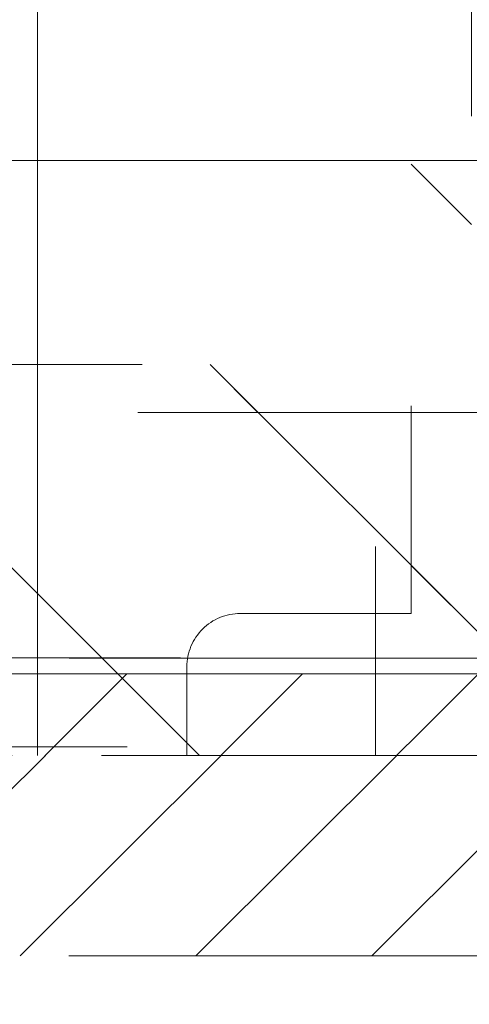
# Model space of a CAD drawing. Header units: inches. Extents: x -462 to -293, y -254 to -12.
# Tile 84 of 89: x -358.629 to -357.634, y -18.068 to -15.886. Entities that reach past the tile are written whole.
import ezdxf

# ---------------------------------------------------------------- set-up
doc = ezdxf.new("R2010")
doc.units = ezdxf.units.IN
doc.header["$LTSCALE"] = 32
doc.header["$MEASUREMENT"] = 0
doc.linetypes.add('Dash Style-1', pattern=[0.083328, 0.041656, -0.041672])
for name, color, linetype, lineweight in [('Black', 7, 'Continuous', 18), ('DashLine', 7, 'Dash Style-1', 13), ('DashLineFill', 7, 'Dash Style-1', 13), ('Drawing', 7, 'Continuous', 18), ('Metal-Black', 7, 'Continuous', 18), ('Metal-DeskStructure', 7, 'Continuous', 13), ('None', 7, 'Continuous', 18), ('Plastic-BracketCover', 7, 'Continuous', 13), ('SolidLine', 7, 'Continuous', 15), ('Wood_1-H', 7, 'Continuous', 13)]:
    doc.layers.add(name, color=color, linetype=linetype, lineweight=lineweight)
doc.layers.add('Electrical', color=1, linetype='Dash Style-1', lineweight=15, true_color=0xff0000)
doc.layers.add('Metal-Leg', color=7, linetype='Continuous', lineweight=18, true_color=0x4c4c4c)
pattern_1 = [(45, (0, 0), (-1.61301565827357, 1.935715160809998), []), (45, (-1.0608, 1.0608), (-0.4723460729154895, 0.4167612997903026), [])]

# ---------------------------------------------------------------- blocks, each defined once
blk = doc.blocks.new('Group-12')
at = {"layer": 'DashLine'}
blk.add_rational_spline([(3.425889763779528, -2.559055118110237), (3.42588976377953, -37.77524409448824), (3.425889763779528, -72.99143307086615), (3.425889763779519, -74.52755905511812), (1.889763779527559, -74.52755905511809), (-11.02873622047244, -74.54730708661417), (-23.94723622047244, -74.56705511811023), (-25.24962716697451, -74.46183701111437), (-25.47623622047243, -73.17505511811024), (-27.40623622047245, -52.62205511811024), (-29.33623622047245, -32.06905511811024), (-29.64541729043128, -28.77953659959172), (-29.64523622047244, -25.47205511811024), (-29.64579921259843, -14.01555511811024), (-29.64636220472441, -2.559055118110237), (-13.11023622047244, -2.559055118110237), (3.425889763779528, -2.559055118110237)], [1, 1, 1, 0.7071067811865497, 1, 1, 1, 1, 1, 1, 1, 1, 1, 1, 1, 1, 1], degree=2, knots=[0, 0, 0, 0.3437727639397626, 0.3437727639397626, 0.3543760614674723, 0.3543760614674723, 0.4804837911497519, 0.4804837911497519, 0.4932388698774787, 0.4932388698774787, 0.6947633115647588, 0.6947633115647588, 0.7270176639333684, 0.7270176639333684, 0.838740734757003, 0.838740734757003, 1, 1, 1], dxfattribs=at)
at = {"layer": 'SolidLine'}
blk.add_rational_spline([(4.881889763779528, -2.559055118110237), (4.881889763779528, -37.77524409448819), (4.881889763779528, -72.99143307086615), (4.881889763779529, -75.98355905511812), (1.889763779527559, -75.98355905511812), (-11.02373622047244, -76.00380708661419), (-23.93723622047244, -76.02405511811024), (-26.48855720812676, -75.8181826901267), (-26.92623622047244, -73.31105511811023), (-28.85673622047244, -52.75855511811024), (-30.78723622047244, -32.20605511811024), (-31.10141317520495, -28.84703865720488), (-31.10223622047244, -25.47205511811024), (-31.10229921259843, -14.01555511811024), (-31.10236220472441, -2.559055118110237), (-13.11023622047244, -2.559055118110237), (4.881889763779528, -2.559055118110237)], [1, 1, 1, 0.7071067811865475, 1, 1, 1, 1, 1, 1, 1, 1, 1, 1, 1, 1, 1], degree=2, knots=[0, 0, 0, 0.3304669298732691, 0.3304669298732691, 0.3503210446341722, 0.3503210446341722, 0.4715008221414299, 0.4715008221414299, 0.4955201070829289, 0.4955201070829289, 0.690341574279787, 0.690341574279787, 0.7221812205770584, 0.7221812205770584, 0.83026201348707, 0.83026201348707, 1, 1, 1], dxfattribs=at)
blk = doc.blocks.new('1BRPX5-Util_Bkt_Sm-F (2D)')
at = {"layer": 'DashLineFill', "linetype": 'Continuous', "lineweight": 13}
h = blk.add_hatch(dxfattribs=at)
h.set_pattern_fill('Steel', color=253, style=0, pattern_type=2)
h.set_pattern_definition(pattern_1)
edge = h.paths.add_edge_path()
edge.add_line((-4.468503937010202, 4.413385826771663), (-3.12992125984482, 4.413385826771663))
edge.add_line((-3.12992125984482, 4.413385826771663), (-3.12992125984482, -1.854330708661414))
edge.add_line((-3.12992125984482, -1.854330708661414), (-4.468503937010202, -1.854330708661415))
edge.add_line((-4.468503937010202, -1.854330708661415), (-4.468503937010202, -1.988188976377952))
edge.add_line((-4.468503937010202, -1.988188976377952), (-2.421259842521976, -1.988188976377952))
edge.add_line((-2.421259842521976, -1.988188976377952), (-2.421259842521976, -2.366141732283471))
edge.add_arc((-2.303149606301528, -2.366141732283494), 0.1181102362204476, 179.9999999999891, 270.000000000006)
edge.add_line((-2.303149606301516, -2.484251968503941), (2.303149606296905, -2.484251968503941))
edge.add_arc((2.303149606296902, -2.366141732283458), 0.1181102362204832, 270.0000000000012, 359.9999999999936)
edge.add_line((2.421259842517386, -2.366141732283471), (2.421259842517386, -1.988188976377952))
edge.add_line((2.421259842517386, -1.988188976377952), (4.468503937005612, -1.988188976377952))
edge.add_line((4.468503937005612, -1.988188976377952), (4.468503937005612, -1.854330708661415))
edge.add_line((4.468503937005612, -1.854330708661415), (3.12992125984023, -1.854330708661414))
edge.add_line((3.12992125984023, -1.854330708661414), (3.12992125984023, 4.413385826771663))
edge.add_line((3.12992125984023, 4.413385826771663), (4.468503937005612, 4.413385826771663))
edge.add_line((4.468503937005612, 4.413385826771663), (4.468503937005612, 4.547244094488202))
edge.add_line((4.468503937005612, 4.547244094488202), (2.421259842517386, 4.547244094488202))
edge.add_line((2.421259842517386, 4.547244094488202), (2.421259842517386, 4.925196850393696))
edge.add_arc((2.303149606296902, 4.925196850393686), 0.1181102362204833, 5.365542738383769e-12, 89.99999999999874)
edge.add_line((2.303149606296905, 5.043307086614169), (-2.303149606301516, 5.043307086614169))
edge.add_arc((-2.303149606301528, 4.92519685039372), 0.1181102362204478, 89.99999999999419, 180.0000000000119)
edge.add_line((-2.421259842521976, 4.925196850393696), (-2.421259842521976, 4.547244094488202))
edge.add_line((-2.421259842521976, 4.547244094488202), (-4.468503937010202, 4.547244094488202))
edge.add_line((-4.468503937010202, 4.547244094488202), (-4.468503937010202, 4.413385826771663))
at = {"layer": 'DashLineFill', "flags": 128}
blk.add_lwpolyline([(-4.468503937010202, 4.413385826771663), (-3.12992125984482, 4.413385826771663), (-3.12992125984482, -1.854330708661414), (-4.468503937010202, -1.854330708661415), (-4.468503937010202, -1.988188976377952), (-2.421259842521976, -1.988188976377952), (-2.421259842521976, -2.366141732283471, 0.4142135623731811), (-2.303149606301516, -2.484251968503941), (2.303149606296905, -2.484251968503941, 0.4142135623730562), (2.421259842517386, -2.366141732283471), (2.421259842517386, -1.988188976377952), (4.468503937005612, -1.988188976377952), (4.468503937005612, -1.854330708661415), (3.12992125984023, -1.854330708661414), (3.12992125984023, 4.413385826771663), (4.468503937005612, 4.413385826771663), (4.468503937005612, 4.547244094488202), (2.421259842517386, 4.547244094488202), (2.421259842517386, 4.925196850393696, 0.4142135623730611), (2.303149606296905, 5.043307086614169), (-2.303149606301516, 5.043307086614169, 0.4142135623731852), (-2.421259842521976, 4.925196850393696), (-2.421259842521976, 4.547244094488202), (-4.468503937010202, 4.547244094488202)], format="xyb", close=True, dxfattribs=at)
blk = doc.blocks.new('Slate-LegBrace (2D)')
at = {"layer": 'DashLineFill', "linetype": 'Continuous', "lineweight": 13}
h = blk.add_hatch(dxfattribs=at)
h.set_pattern_fill('Steel', color=253, style=0, pattern_type=2)
h.set_pattern_definition(pattern_1)
edge = h.paths.add_edge_path()
edge.add_line((-2.199587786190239, -0.1351515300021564), (-1.374775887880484, -0.1351515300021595))
edge.add_arc((3.636636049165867e-15, -0.01355418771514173), 1.380142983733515, 185.0545920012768, 354.9454079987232)
edge.add_line((1.374775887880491, -0.13515153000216), (2.199718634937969, -0.1351515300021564))
edge.add_arc((6.54243738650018e-05, -0.01705725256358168), 2.202821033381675, 183.0731271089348, 356.92687289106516, ccw=False)
at = {"layer": 'DashLineFill', "flags": 128}
blk.add_lwpolyline([(-2.199587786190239, -0.1351515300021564), (-1.374775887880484, -0.1351515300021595, 0.9154551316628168), (1.374775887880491, -0.13515153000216), (2.199718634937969, -0.1351515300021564, -0.9477524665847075)], format="xyb", close=True, dxfattribs=at)
blk = doc.blocks.new('Group-28')
at = {"layer": 'DashLine', "flags": 128}
blk.add_lwpolyline([(-10.45275590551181, -0.7480314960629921), (-10.45275590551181, -15.77755905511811), (-11.2007874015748, -15.77755905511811), (-11.2007874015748, -0.7480314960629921)], close=True, dxfattribs=at)
at = {"layer": 'SolidLine', "flags": 128}
blk.add_lwpolyline([(-3.838582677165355, -0.7480314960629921), (-3.838582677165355, -63.74015748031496), (-11.2007874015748, -63.74015748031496), (-11.2007874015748, -0.7480314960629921)], close=True, dxfattribs=at)
at = {"layer": 'Wood_1-H', "color": 7, "rotation": 270}
for name in ['1BRPX5-Util_Bkt_Sm-F (2D)', 'Slate-LegBrace (2D)']:
    blk.add_blockref(name, (-8.385826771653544, -5.984251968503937), dxfattribs=at)
blk = doc.blocks.new('1BRPT8_Cover (2D)')
at = {"layer": 'DashLineFill', "linetype": 'Continuous', "lineweight": 13}
h = blk.add_hatch(dxfattribs=at)
h.set_pattern_fill('Steel', color=253, style=0, pattern_type=2)
h.set_pattern_definition(pattern_1)
h.paths.add_polyline_path([(-1.594488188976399, -8.763779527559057), (-2.322834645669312, -8.763779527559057), (-2.322834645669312, -8.751066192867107), (-2.826068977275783, -8.742282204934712), (-2.866441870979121, -8.70280193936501), (-2.866441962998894, -6.672971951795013), (-2.84717538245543, -6.653289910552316), (-2.322834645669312, -6.644137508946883), (-2.322834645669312, -6.584208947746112), (-2.847175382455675, -6.575056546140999), (-2.866441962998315, -6.555374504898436), (-2.866441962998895, -4.468247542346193), (-2.847175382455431, -4.448565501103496), (-2.322834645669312, -4.439413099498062), (-2.322834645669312, -4.37948453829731), (-2.847175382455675, -4.370332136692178), (-2.866441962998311, -4.350650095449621), (-2.866441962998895, -2.263523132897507), (-2.847175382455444, -2.243841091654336), (-2.322834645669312, -2.234688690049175), (-2.322834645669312, -2.174760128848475), (-2.847175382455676, -2.165607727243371), (-2.866441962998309, -2.145925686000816), (-2.866441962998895, -0.05879872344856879), (-2.847175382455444, -0.03911668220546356), (-2.322834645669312, -0.02996428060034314), (-2.322834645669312, 0.02996428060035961), (-2.847175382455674, 0.03911668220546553), (-2.866441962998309, 0.05879872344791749), (-2.866441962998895, 2.145925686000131), (-2.847175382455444, 2.165607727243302), (-2.322834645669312, 2.174760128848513), (-2.322834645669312, 2.234688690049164), (-2.847175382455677, 2.243841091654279), (-2.866441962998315, 2.263523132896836), (-2.866441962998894, 4.350650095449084), (-2.84717538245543, 4.37033213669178), (-2.322834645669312, 4.379484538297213), (-2.322834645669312, 4.439413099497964), (-2.847175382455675, 4.448565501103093), (-2.866441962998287, 4.46824754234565), (-2.865499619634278, 6.55537450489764), (-2.84717538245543, 6.575056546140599), (-2.322834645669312, 6.584208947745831), (-2.322834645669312, 6.644137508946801), (-2.847175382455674, 6.653289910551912), (-2.866441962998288, 6.672971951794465), (-2.866441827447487, 8.702801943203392), (-2.826068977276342, 8.742282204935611), (-1.594488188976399, 8.763779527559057), (-1.594488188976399, 8.858267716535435), (-2.97244094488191, 8.858267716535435), (-2.97244094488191, -8.858267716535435), (-1.594488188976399, -8.858267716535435)])
h = blk.add_hatch(dxfattribs=at)
h.set_pattern_fill('Steel', color=253, style=0, pattern_type=2)
h.set_pattern_definition(pattern_1)
h.paths.add_polyline_path([(-2.322834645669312, 8.858267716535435), (-2.322834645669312, -8.858267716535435), (-2.97244094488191, -8.858267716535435), (-2.97244094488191, 8.858267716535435)])
at = {"layer": 'DashLineFill', "flags": 128}
for points in [[(-1.594488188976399, -8.763779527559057), (-2.322834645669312, -8.763779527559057), (-2.322834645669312, -8.751066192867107), (-2.826068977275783, -8.742282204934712), (-2.866441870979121, -8.70280193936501), (-2.866441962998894, -6.672971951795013), (-2.84717538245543, -6.653289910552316), (-2.322834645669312, -6.644137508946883), (-2.322834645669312, -6.584208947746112), (-2.847175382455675, -6.575056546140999), (-2.866441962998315, -6.555374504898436), (-2.866441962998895, -4.468247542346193), (-2.847175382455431, -4.448565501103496), (-2.322834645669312, -4.439413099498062), (-2.322834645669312, -4.37948453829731), (-2.847175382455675, -4.370332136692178), (-2.866441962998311, -4.350650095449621), (-2.866441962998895, -2.263523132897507), (-2.847175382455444, -2.243841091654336), (-2.322834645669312, -2.234688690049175), (-2.322834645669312, -2.174760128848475), (-2.847175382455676, -2.165607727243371), (-2.866441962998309, -2.145925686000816), (-2.866441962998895, -0.05879872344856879), (-2.847175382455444, -0.03911668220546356), (-2.322834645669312, -0.02996428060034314), (-2.322834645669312, 0.02996428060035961), (-2.847175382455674, 0.03911668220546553), (-2.866441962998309, 0.05879872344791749), (-2.866441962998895, 2.145925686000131), (-2.847175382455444, 2.165607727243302), (-2.322834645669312, 2.174760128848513), (-2.322834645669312, 2.234688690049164), (-2.847175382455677, 2.243841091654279), (-2.866441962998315, 2.263523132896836), (-2.866441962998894, 4.350650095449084), (-2.84717538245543, 4.37033213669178), (-2.322834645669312, 4.379484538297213), (-2.322834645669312, 4.439413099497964), (-2.847175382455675, 4.448565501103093), (-2.866441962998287, 4.46824754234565), (-2.865499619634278, 6.55537450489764), (-2.84717538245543, 6.575056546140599), (-2.322834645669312, 6.584208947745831), (-2.322834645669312, 6.644137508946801), (-2.847175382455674, 6.653289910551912), (-2.866441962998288, 6.672971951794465), (-2.866441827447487, 8.702801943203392), (-2.826068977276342, 8.742282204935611), (-1.594488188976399, 8.763779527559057), (-1.594488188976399, 8.858267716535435), (-2.97244094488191, 8.858267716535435), (-2.97244094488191, -8.858267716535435), (-1.594488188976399, -8.858267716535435)], [(-2.322834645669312, 8.858267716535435), (-2.322834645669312, -8.858267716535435), (-2.97244094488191, -8.858267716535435), (-2.97244094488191, 8.858267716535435)]]:
    blk.add_lwpolyline(points, close=True, dxfattribs=at)
blk = doc.blocks.new('1BRPT9-Bracket (2D)')
at = {"layer": 'DashLineFill', "linetype": 'Continuous', "lineweight": 13}
h = blk.add_hatch(dxfattribs=at)
h.set_pattern_fill('Steel', color=253, style=0, pattern_type=2)
h.set_pattern_definition(pattern_1)
edge = h.paths.add_edge_path()
edge.add_arc((1.677931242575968, -8.488188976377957), 0.2519685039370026, 269.999999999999, 360.0000000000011)
edge.add_line((1.929899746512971, -8.488188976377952), (1.929899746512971, -7.480314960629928))
edge.add_line((1.929899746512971, -7.480314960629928), (2.323600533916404, -7.480314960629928))
edge.add_line((2.323600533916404, -7.480314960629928), (2.323600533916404, 7.461135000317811))
edge.add_line((2.323600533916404, 7.461135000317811), (1.929899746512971, 7.480314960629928))
edge.add_line((1.929899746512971, 7.480314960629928), (1.929899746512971, 8.488188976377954))
edge.add_arc((1.677931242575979, 8.488188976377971), 0.2519685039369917, 359.999999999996, 450.0000000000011)
edge.add_line((1.677931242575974, 8.740157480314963), (-2.32206875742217, 8.740157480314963))
edge.add_line((-2.32206875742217, 8.740157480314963), (-2.32206875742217, -8.74015748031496))
edge.add_line((-2.32206875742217, -8.74015748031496), (1.677931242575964, -8.74015748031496))
at = {"layer": 'DashLineFill'}
blk.add_line((-2.125218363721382, 8.740157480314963), (-2.125218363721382, -8.74015748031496), dxfattribs=at)
at = {"layer": 'DashLineFill', "flags": 128}
blk.add_lwpolyline([(1.677931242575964, -8.74015748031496, 0.4142135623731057), (1.929899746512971, -8.488188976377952), (1.929899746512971, -7.480314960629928), (2.323600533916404, -7.480314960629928), (2.323600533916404, 7.461135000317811), (1.929899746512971, 7.480314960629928), (1.929899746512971, 8.488188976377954, 0.4142135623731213), (1.677931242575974, 8.740157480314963), (-2.32206875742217, 8.740157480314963), (-2.32206875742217, -8.74015748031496)], format="xyb", close=True, dxfattribs=at)
blk = doc.blocks.new('Group-52')
at = {"layer": 'DashLineFill', "linetype": 'Continuous', "lineweight": 13}
h = blk.add_hatch(dxfattribs=at)
h.set_pattern_fill('Steel', color=253, style=0, pattern_type=2)
h.set_pattern_definition(pattern_1)
h.paths.add_polyline_path([(-2.066929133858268, 1.397637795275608), (2.066929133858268, 1.397637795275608), (2.066929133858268, 0.1377952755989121), (2.106299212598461, 0.1377952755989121), (2.106299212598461, -0.1377952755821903), (2.066929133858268, -0.1377952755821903), (2.066929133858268, -5.275590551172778), (2.106299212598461, -5.275590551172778), (2.106299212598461, -5.55118110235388), (2.066929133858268, -5.55118110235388), (2.066929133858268, -5.82677165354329), (-2.066929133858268, -5.82677165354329), (-2.066929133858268, -5.55118110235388), (-2.106299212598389, -5.55118110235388), (-2.106299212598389, -5.275590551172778), (-2.066929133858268, -5.275590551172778), (-2.066929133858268, -0.1377952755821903), (-2.106299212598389, -0.1377952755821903), (-2.106299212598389, 0.1377952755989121), (-2.066929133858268, 0.1377952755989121)])
at = {"layer": 'DashLineFill', "flags": 128}
blk.add_lwpolyline([(-2.066929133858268, 1.397637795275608), (2.066929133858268, 1.397637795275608), (2.066929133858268, 0.1377952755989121), (2.106299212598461, 0.1377952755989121), (2.106299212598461, -0.1377952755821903), (2.066929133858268, -0.1377952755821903), (2.066929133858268, -5.275590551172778), (2.106299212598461, -5.275590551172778), (2.106299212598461, -5.55118110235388), (2.066929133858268, -5.55118110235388), (2.066929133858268, -5.82677165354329), (-2.066929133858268, -5.82677165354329), (-2.066929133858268, -5.55118110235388), (-2.106299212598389, -5.55118110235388), (-2.106299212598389, -5.275590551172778), (-2.066929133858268, -5.275590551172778), (-2.066929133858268, -0.1377952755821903), (-2.106299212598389, -0.1377952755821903), (-2.106299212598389, 0.1377952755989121), (-2.066929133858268, 0.1377952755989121)], close=True, dxfattribs=at)
blk = doc.blocks.new('TL14_upper_leg (2D)')
at = {"layer": 'DashLine', "color": 7}
blk.add_blockref('Group-52', (0, 0), dxfattribs=at)
blk = doc.blocks.new('SlateLegLocator-R3')
at = {"color": 255, "linetype": 'Dash Style-1', "lineweight": 5}
blk.add_wipeout([(-2.106299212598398, 1.3779527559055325), (2.1062992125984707, 1.3779527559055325), (2.1062992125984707, -5.807086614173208), (-2.106299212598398, -5.807086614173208)], dxfattribs=at).dxf.layer = 'Black'
at = {"layer": 'Black', "linetype": 'Dash Style-1', "lineweight": 5, "flags": 128}
blk.add_lwpolyline([(-2.106299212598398, 1.377952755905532), (2.10629921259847, 1.377952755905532), (2.10629921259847, -5.807086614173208), (-2.106299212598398, -5.807086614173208)], close=True, dxfattribs=at)
blk = doc.blocks.new('StructEnd-R3 (2D)')
at = {"layer": 'Metal-Black', "color": 7}
blk.add_blockref('1BRPT9-Bracket (2D)', (-0.0001991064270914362, -6.10236220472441), dxfattribs=at)
at = {"layer": 'Metal-Leg', "color": 7}
blk.add_blockref('TL14_upper_leg (2D)', (0, 0), dxfattribs=at)
at = {"layer": 'Plastic-BracketCover', "color": 7}
blk.add_blockref('1BRPT8_Cover (2D)', (-0.0001991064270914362, -6.10236220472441), dxfattribs=at)
at = {"layer": 'Metal-DeskStructure', "color": 7}
blk.add_blockref('SlateLegLocator-R3', (0, 0), dxfattribs=at)
blk = doc.blocks.new('Group-66')
at = {"layer": 'None'}
for name in ['Group-28', 'Group-12']:
    blk.add_blockref(name, (0, 0), dxfattribs=at)
at = {"layer": 'SolidLine', "color": 7, "rotation": 270}
blk.add_blockref('StructEnd-R3 (2D)', (-8.30708661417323, -5.984251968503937), dxfattribs=at)
blk = doc.blocks.new('SL Runoff Utility L Desk2 (2D)')
at = {"layer": 'None'}
blk.add_blockref('Group-66', (0, 0), dxfattribs=at)
at = {"layer": 'Drawing', "color": 0, "flags": 1}
for tag in ['Tag', 'Catalog', 'Option1', 'Option2', 'Option3', 'Option4', 'Option5', 'Option6', 'Option7', 'Option8', 'Option9', 'Option10', 'Option11', 'Option12', 'Custom', 'FinishGroup', 'Discount', 'Item2', 'Item3', 'Item6', 'Item9', 'Item10', 'Item12', 'Item13', 'Item16', 'Item19', 'Item20', 'Item21', 'Item22', 'Item23', 'Item24', 'Item25', 'Item8', 'Item18', 'Item1', 'Item4', 'Item5', 'Item7', 'Item11', 'Item14', 'Item15', 'Item17']:
    blk.add_attdef(tag, (-64.77952755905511, -74.68547244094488), '', height=0.007086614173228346, dxfattribs=at)
blk = doc.blocks.new('Group-96')
at = {"layer": 'DashLine', "flags": 128}
blk.add_lwpolyline([(48.00393700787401, -13.27551181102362), (83.98818897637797, -13.27551181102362), (83.98818897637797, -15.69677165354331), (48.00393700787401, -15.69677165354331)], close=True, dxfattribs=at)
blk = doc.blocks.new('Group-98')
at = {"layer": 'Electrical', "linetype": 'Continuous', "lineweight": 5, "true_color": 0xdd0000}
h = blk.add_hatch(dxfattribs=at)
h.set_pattern_fill('ElectricalHatch', color=12, style=0, pattern_type=2)
h.set_pattern_definition([(45, (0, 0), (-0.3333333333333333, -0.7222222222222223), [])])
edge = h.paths.add_edge_path()
edge.add_arc((12.76771653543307, -16.00935039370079), 0.3125, 180, 270)
edge.add_line((12.76771653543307, -16.32185039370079), (119.2244094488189, -16.32185039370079))
edge.add_arc((119.2244094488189, -16.00935039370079), 0.3125, 270, 360)
edge.add_arc((119.2244094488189, -16.00935039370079), 0.3125, 0, 90)
edge.add_line((119.2244094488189, -15.69685039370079), (12.76771653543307, -15.69685039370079))
edge.add_arc((12.76771653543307, -16.00935039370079), 0.3125, 90, 180)
at = {"layer": 'Electrical', "flags": 128}
blk.add_lwpolyline([(12.45521653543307, -16.00935039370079, 0.414213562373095), (12.76771653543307, -16.32185039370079), (119.2244094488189, -16.32185039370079, 0.414213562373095), (119.5369094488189, -16.00935039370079, 0.414213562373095), (119.2244094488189, -15.69685039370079), (12.76771653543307, -15.69685039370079, 0.414213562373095)], format="xyb", close=True, dxfattribs=at)
at = {"layer": 'None'}
blk.add_blockref('Group-96', (0, 0), dxfattribs=at)
blk = doc.blocks.new('Group-100')
at = {"layer": 'DashLine', "flags": 128}
blk.add_lwpolyline([(48.00393700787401, -13.27551181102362), (83.98818897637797, -13.27551181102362), (83.98818897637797, -15.69677165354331), (48.00393700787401, -15.69677165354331)], close=True, dxfattribs=at)
blk = doc.blocks.new('Group-102')
at = {"layer": 'None'}
blk.add_blockref('Group-100', (0, 0), dxfattribs=at)
blk = doc.blocks.new('Group-103')
at = {"layer": 'None'}
for name in ['Group-98', 'Group-102']:
    blk.add_blockref(name, (0, 0), dxfattribs=at)
blk = doc.blocks.new('Group-104')
at = {"layer": 'None'}
blk.add_blockref('Group-103', (0, 0), dxfattribs=at)
blk = doc.blocks.new('SL Overhead (2D)-2')
at = {"layer": 'None'}
blk.add_blockref('Group-104', (0, 0), dxfattribs=at)
at = {"layer": 'Drawing', "color": 0, "flags": 1}
for tag in ['Tag', 'Catalog', 'Option1', 'Option2', 'Option3', 'Option4', 'Option5', 'Option6', 'Option7', 'Option8', 'Option9', 'Option10', 'Option11', 'Option12', 'Custom', 'FinishGroup', 'Discount', 'Item2', 'Item3', 'Item6', 'Item9', 'Item10', 'Item12', 'Item13', 'Item16', 'Item19', 'Item20', 'Item21', 'Item22', 'Item23', 'Item24', 'Item25', 'Item8', 'Item18', 'Item1', 'Item4', 'Item5', 'Item7', 'Item11', 'Item14', 'Item15', 'Item17']:
    blk.add_attdef(tag, (-77.99015748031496, -170.6417322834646), '', height=0.007086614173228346, dxfattribs=at)

msp = doc.modelspace()

# ---------------------------------------------------------------- block references
at = {"layer": 'Drawing'}
msp.add_blockref('SL Runoff Utility L Desk2 (2D)', (-347.3884579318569, -13.63889082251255), dxfattribs=at)

# ---------------------------------------------------------------- next in the draw order: block references
msp.add_blockref('SL Overhead (2D)-2', (-437.4593240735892, -1.638890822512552), dxfattribs=at)

doc.saveas('drawing.dxf')
